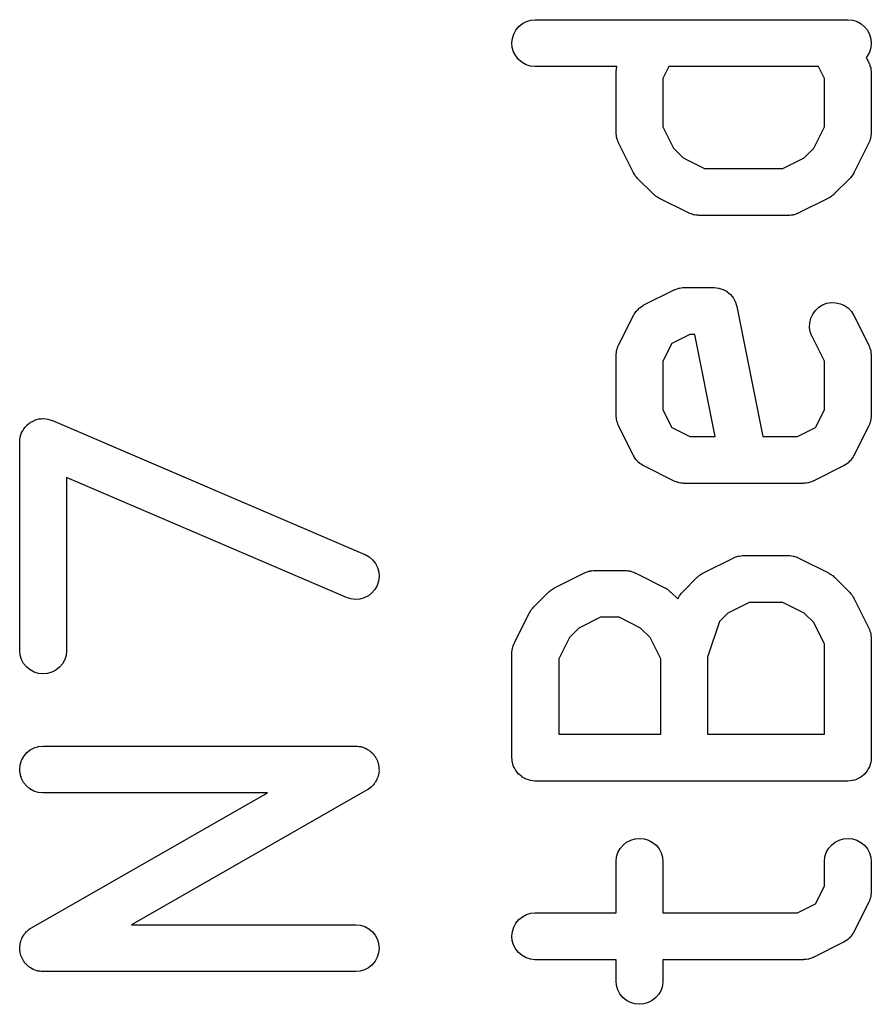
# Model space of a CAD drawing. Extents: x 0.02 to 3.89, y 0.07 to 3.88.
# Tile 54 of 172: x 0.95 to 1.06, y 2.61 to 2.73. Entities that reach past the tile are written whole.
import ezdxf

# ---------------------------------------------------------------- set-up
doc = ezdxf.new("R2010")
doc.units = 0
doc.header["$MEASUREMENT"] = 0
doc.layers.add('BLACK', color=7, linetype='CONTINUOUS')

msp = doc.modelspace()

# ---------------------------------------------------------------- linework, layer by layer
at = {"layer": 'BLACK', "linetype": 'CONTINUOUS'}
for p, q in [((1.01671, 2.73175), (1.01716, 2.73212)), ((1.01716, 2.73212), (1.01767, 2.73239)), ((1.01767, 2.73239), (1.01822, 2.73256)), ((1.01822, 2.73256), (1.01879, 2.73261)), ((1.01879, 2.73261), (1.05816, 2.73261)), ((1.05816, 2.73261), (1.05821, 2.73261)), ((1.05821, 2.73261), (1.05878, 2.73255)), ((1.05878, 2.73255), (1.05933, 2.73237)), ((1.05933, 2.73237), (1.05983, 2.7321)), ((1.05983, 2.7321), (1.06027, 2.73172)), ((1.0159, 2.73025), (1.01607, 2.7308)), ((1.01607, 2.7308), (1.01635, 2.73131)), ((1.01635, 2.73131), (1.01671, 2.73175)), ((1.06027, 2.73172), (1.06064, 2.73128)), ((1.06064, 2.73128), (1.0609, 2.73076)), ((1.0609, 2.73076), (1.06107, 2.73021)), ((1.01584, 2.72968), (1.0159, 2.73025)), ((1.01589, 2.72911), (1.01584, 2.72968)), ((1.06112, 2.72964), (1.06106, 2.72907)), ((1.06107, 2.73021), (1.06112, 2.72964)), ((1.01606, 2.72855), (1.01589, 2.72911)), ((1.01632, 2.72804), (1.01606, 2.72855)), ((1.06089, 2.72851), (1.06061, 2.72801)), ((1.06106, 2.72907), (1.06089, 2.72851)), ((1.01668, 2.72759), (1.01632, 2.72804)), ((1.01713, 2.72722), (1.01668, 2.72759)), ((1.01763, 2.72694), (1.01713, 2.72722)), ((1.06061, 2.72801), (1.06049, 2.72786)), ((1.06049, 2.72786), (1.06081, 2.72723)), ((1.06081, 2.72723), (1.06082, 2.72719)), ((1.06082, 2.72719), (1.06085, 2.72711)), ((1.06085, 2.72711), (1.06089, 2.72703)), ((1.06089, 2.72703), (1.06095, 2.72684)), ((1.01818, 2.72677), (1.01763, 2.72694)), ((1.01875, 2.72671), (1.01818, 2.72677)), ((1.01879, 2.72671), (1.01875, 2.72671)), ((1.02908, 2.72671), (1.01879, 2.72671)), ((1.02897, 2.72612), (1.02901, 2.72632)), ((1.02898, 2.72604), (1.02897, 2.72612)), ((1.02897, 2.72595), (1.02898, 2.72604)), ((1.02897, 2.72591), (1.02897, 2.72595)), ((1.02897, 2.71841), (1.02897, 2.72591)), ((1.02901, 2.72632), (1.02903, 2.72652)), ((1.02903, 2.72652), (1.02906, 2.72661)), ((1.02906, 2.72661), (1.02907, 2.72669)), ((1.02907, 2.72669), (1.02908, 2.72671)), ((1.03562, 2.72671), (1.03487, 2.72521)), ((1.05446, 2.72671), (1.03562, 2.72671)), ((1.05521, 2.72521), (1.05446, 2.72671)), ((1.06095, 2.72684), (1.06102, 2.72665)), ((1.06102, 2.72665), (1.06104, 2.72657)), ((1.06104, 2.72657), (1.06106, 2.72648)), ((1.06106, 2.72648), (1.06108, 2.72628)), ((1.06108, 2.72628), (1.06111, 2.72608)), ((1.06111, 2.72608), (1.06111, 2.726)), ((1.06111, 2.726), (1.06112, 2.72591)), ((1.06112, 2.72591), (1.06112, 2.71841)), ((1.03487, 2.72521), (1.03487, 2.71911)), ((1.05521, 2.71911), (1.05521, 2.72521)), ((1.02897, 2.71832), (1.02897, 2.71841)), ((1.02897, 2.71824), (1.02897, 2.71832)), ((1.03487, 2.71911), (1.03622, 2.71641)), ((1.05386, 2.71641), (1.05521, 2.71911)), ((1.06112, 2.71837), (1.06111, 2.71828)), ((1.06112, 2.71841), (1.06112, 2.71837)), ((1.029, 2.71804), (1.02897, 2.71824)), ((1.02902, 2.71784), (1.029, 2.71804)), ((1.02905, 2.71775), (1.02902, 2.71784)), ((1.02906, 2.71767), (1.02905, 2.71775)), ((1.02913, 2.71748), (1.02906, 2.71767)), ((1.02919, 2.71729), (1.02913, 2.71748)), ((1.02923, 2.71721), (1.02919, 2.71729)), ((1.02926, 2.71713), (1.02923, 2.71721)), ((1.02928, 2.71709), (1.02926, 2.71713)), ((1.03115, 2.71334), (1.02928, 2.71709)), ((1.06081, 2.71709), (1.05893, 2.71334)), ((1.06084, 2.71717), (1.06081, 2.71709)), ((1.06088, 2.71725), (1.06084, 2.71717)), ((1.06094, 2.71744), (1.06088, 2.71725)), ((1.06101, 2.71763), (1.06094, 2.71744)), ((1.06103, 2.71771), (1.06101, 2.71763)), ((1.06105, 2.7178), (1.06103, 2.71771)), ((1.06108, 2.718), (1.06105, 2.7178)), ((1.06111, 2.7182), (1.06108, 2.718)), ((1.06111, 2.71828), (1.06111, 2.7182)), ((1.03622, 2.71641), (1.03742, 2.71521)), ((1.05267, 2.71521), (1.05386, 2.71641)), ((1.03742, 2.71521), (1.04011, 2.71386)), ((1.04997, 2.71386), (1.05267, 2.71521)), ((1.03124, 2.7132), (1.03115, 2.71334)), ((1.04011, 2.71386), (1.04997, 2.71386)), ((1.05893, 2.71334), (1.05891, 2.7133)), ((1.03132, 2.71305), (1.03124, 2.7132)), ((1.03139, 2.71296), (1.03132, 2.71305)), ((1.03146, 2.71285), (1.03139, 2.71296)), ((1.03157, 2.71273), (1.03146, 2.71285)), ((1.03168, 2.7126), (1.03157, 2.71273)), ((1.0317, 2.71257), (1.03168, 2.7126)), ((1.03358, 2.7107), (1.0317, 2.71257)), ((1.05838, 2.71257), (1.0565, 2.7107)), ((1.05848, 2.7127), (1.05838, 2.71257)), ((1.0586, 2.71282), (1.05848, 2.7127)), ((1.05867, 2.71292), (1.0586, 2.71282)), ((1.05874, 2.71302), (1.05867, 2.71292)), ((1.05882, 2.71316), (1.05874, 2.71302)), ((1.05891, 2.7133), (1.05882, 2.71316)), ((1.03371, 2.71059), (1.03358, 2.7107)), ((1.03383, 2.71048), (1.03371, 2.71059)), ((1.03393, 2.71041), (1.03383, 2.71048)), ((1.03402, 2.71033), (1.03393, 2.71041)), ((1.03417, 2.71025), (1.03402, 2.71033)), ((1.03431, 2.71016), (1.03417, 2.71025)), ((1.03435, 2.71014), (1.03431, 2.71016)), ((1.0381, 2.70827), (1.03435, 2.71014)), ((1.05574, 2.71014), (1.05199, 2.70827)), ((1.05588, 2.71023), (1.05574, 2.71014)), ((1.05602, 2.71031), (1.05588, 2.71023)), ((1.05612, 2.71039), (1.05602, 2.71031)), ((1.05622, 2.71045), (1.05612, 2.71039)), ((1.05634, 2.71057), (1.05622, 2.71045)), ((1.05647, 2.71067), (1.05634, 2.71057)), ((1.0565, 2.7107), (1.05647, 2.71067)), ((1.03818, 2.70824), (1.0381, 2.70827)), ((1.03825, 2.7082), (1.03818, 2.70824)), ((1.03845, 2.70814), (1.03825, 2.7082)), ((1.03863, 2.70806), (1.03845, 2.70814)), ((1.03872, 2.70805), (1.03863, 2.70806)), ((1.0388, 2.70802), (1.03872, 2.70805)), ((1.039, 2.708), (1.0388, 2.70802)), ((1.0392, 2.70797), (1.039, 2.708)), ((1.03929, 2.70797), (1.0392, 2.70797)), ((1.03938, 2.70796), (1.03929, 2.70797)), ((1.03942, 2.70796), (1.03938, 2.70796)), ((1.05067, 2.70796), (1.03942, 2.70796)), ((1.05075, 2.70797), (1.05067, 2.70796)), ((1.05084, 2.70796), (1.05075, 2.70797)), ((1.05104, 2.70799), (1.05084, 2.70796)), ((1.05124, 2.70801), (1.05104, 2.70799)), ((1.05132, 2.70804), (1.05124, 2.70801)), ((1.05141, 2.70805), (1.05132, 2.70804)), ((1.0516, 2.70812), (1.05141, 2.70805)), ((1.05179, 2.70818), (1.0516, 2.70812)), ((1.05187, 2.70822), (1.05179, 2.70818)), ((1.05195, 2.70825), (1.05187, 2.70822)), ((1.05199, 2.70827), (1.05195, 2.70825)), ((1.03247, 2.69668), (1.03622, 2.69855)), ((1.03622, 2.69855), (1.03626, 2.69857)), ((1.03626, 2.69857), (1.03634, 2.6986)), ((1.03634, 2.6986), (1.03642, 2.69864)), ((1.03642, 2.69864), (1.03661, 2.6987)), ((1.03661, 2.6987), (1.0368, 2.69877)), ((1.0368, 2.69877), (1.03689, 2.69878)), ((1.03689, 2.69878), (1.03697, 2.69881)), ((1.03697, 2.69881), (1.03717, 2.69883)), ((1.03717, 2.69883), (1.03737, 2.69886)), ((1.03737, 2.69886), (1.03746, 2.69886)), ((1.03746, 2.69886), (1.03754, 2.69887)), ((1.03754, 2.69887), (1.04129, 2.69887)), ((1.04129, 2.69887), (1.04131, 2.69887)), ((1.04131, 2.69887), (1.04131, 2.69887)), ((1.04131, 2.69887), (1.04131, 2.69887)), ((1.04131, 2.69887), (1.04133, 2.69887)), ((1.04133, 2.69887), (1.04161, 2.69883)), ((1.04161, 2.69883), (1.04188, 2.69881)), ((1.04188, 2.69881), (1.04189, 2.6988)), ((1.04189, 2.6988), (1.04191, 2.6988)), ((1.04191, 2.6988), (1.04217, 2.69872)), ((1.04217, 2.69872), (1.04243, 2.69864)), ((1.04243, 2.69864), (1.04244, 2.69863)), ((1.04244, 2.69863), (1.04245, 2.69863)), ((1.04245, 2.69863), (1.0427, 2.69849)), ((1.0427, 2.69849), (1.04294, 2.69836)), ((1.04294, 2.69836), (1.04295, 2.69836)), ((1.04295, 2.69836), (1.04296, 2.69835)), ((1.04296, 2.69835), (1.04317, 2.69817)), ((1.04317, 2.69817), (1.04338, 2.698)), ((1.04338, 2.698), (1.04339, 2.69799)), ((1.04339, 2.69799), (1.0434, 2.69798)), ((1.0434, 2.69798), (1.04357, 2.69776)), ((1.04357, 2.69776), (1.04375, 2.69755)), ((1.04375, 2.69755), (1.04375, 2.69754)), ((1.04375, 2.69754), (1.04376, 2.69753)), ((1.04376, 2.69753), (1.04389, 2.69729)), ((1.04389, 2.69729), (1.04402, 2.69704)), ((1.03153, 2.69592), (1.03157, 2.69598)), ((1.03157, 2.69598), (1.03173, 2.69613)), ((1.03173, 2.69613), (1.03189, 2.69629)), ((1.03189, 2.69629), (1.03194, 2.69633)), ((1.03194, 2.69633), (1.03198, 2.69637)), ((1.03198, 2.69637), (1.03217, 2.69649)), ((1.03217, 2.69649), (1.03236, 2.69662)), ((1.03236, 2.69662), (1.03242, 2.69665)), ((1.03242, 2.69665), (1.03247, 2.69668)), ((1.04402, 2.69704), (1.04402, 2.69703)), ((1.04402, 2.69703), (1.04403, 2.69702)), ((1.04403, 2.69702), (1.04411, 2.69676)), ((1.04411, 2.69676), (1.04419, 2.69649)), ((1.04419, 2.69649), (1.04746, 2.68012)), ((1.05374, 2.69553), (1.05408, 2.69599)), ((1.05408, 2.69599), (1.0545, 2.69639)), ((1.0545, 2.69639), (1.05499, 2.69669)), ((1.05499, 2.69669), (1.05553, 2.69689)), ((1.05553, 2.69689), (1.0561, 2.69698)), ((1.0561, 2.69698), (1.05667, 2.69697)), ((1.05667, 2.69697), (1.05723, 2.69684)), ((1.05723, 2.69684), (1.05776, 2.6966)), ((1.05776, 2.6966), (1.05823, 2.69627)), ((1.05823, 2.69627), (1.05862, 2.69585)), ((1.02928, 2.69161), (1.03115, 2.69536)), ((1.03115, 2.69536), (1.03117, 2.6954)), ((1.03117, 2.6954), (1.03121, 2.69545)), ((1.03121, 2.69545), (1.03123, 2.69551)), ((1.03123, 2.69551), (1.03136, 2.69569)), ((1.03136, 2.69569), (1.03148, 2.69588)), ((1.03148, 2.69588), (1.03153, 2.69592)), ((1.05336, 2.69444), (1.0535, 2.695)), ((1.0535, 2.695), (1.05374, 2.69553)), ((1.05862, 2.69585), (1.05893, 2.69536)), ((1.05893, 2.69536), (1.06081, 2.69161)), ((1.05334, 2.69386), (1.05336, 2.69444)), ((1.05343, 2.6933), (1.05334, 2.69386)), ((1.03824, 2.69296), (1.03599, 2.69184)), ((1.03887, 2.69296), (1.03824, 2.69296)), ((1.04144, 2.68012), (1.03887, 2.69296)), ((1.05363, 2.69275), (1.05343, 2.6933)), ((1.05365, 2.69272), (1.05363, 2.69275)), ((1.05521, 2.68959), (1.05365, 2.69272)), ((1.02906, 2.69099), (1.02907, 2.69107)), ((1.02907, 2.69107), (1.02914, 2.69126)), ((1.02914, 2.69126), (1.0292, 2.69145)), ((1.0292, 2.69145), (1.02925, 2.69153)), ((1.02925, 2.69153), (1.02928, 2.69161)), ((1.03599, 2.69184), (1.03487, 2.68959)), ((1.06081, 2.69161), (1.06082, 2.69157)), ((1.06082, 2.69157), (1.06085, 2.69149)), ((1.06085, 2.69149), (1.06089, 2.69141)), ((1.06089, 2.69141), (1.06095, 2.69122)), ((1.06095, 2.69122), (1.06102, 2.69103)), ((1.06102, 2.69103), (1.06104, 2.69095)), ((1.02897, 2.6905), (1.02901, 2.6907)), ((1.02898, 2.69042), (1.02897, 2.6905)), ((1.02897, 2.69033), (1.02898, 2.69042)), ((1.02897, 2.69029), (1.02897, 2.69033)), ((1.02897, 2.68279), (1.02897, 2.69029)), ((1.02901, 2.6907), (1.02903, 2.6909)), ((1.02903, 2.6909), (1.02906, 2.69099)), ((1.06104, 2.69095), (1.06106, 2.69086)), ((1.06106, 2.69086), (1.06108, 2.69066)), ((1.06108, 2.69066), (1.06111, 2.69046)), ((1.06111, 2.69046), (1.06111, 2.69038)), ((1.06111, 2.69038), (1.06112, 2.69029)), ((1.06112, 2.69029), (1.06112, 2.68279)), ((1.03487, 2.68959), (1.03487, 2.68349)), ((1.05521, 2.68349), (1.05521, 2.68959)), ((0.956254, 2.68232), (0.956529, 2.68234)), ((0.956529, 2.68234), (0.956807, 2.68237)), ((0.956807, 2.68237), (0.956817, 2.68237)), ((0.956817, 2.68237), (0.956828, 2.68237)), ((0.956828, 2.68237), (0.957107, 2.68234)), ((0.957107, 2.68234), (0.95738, 2.68231)), ((1.02897, 2.6827), (1.02897, 2.68279)), ((1.02897, 2.68262), (1.02897, 2.6827)), ((1.029, 2.68242), (1.02897, 2.68262)), ((1.02902, 2.68222), (1.029, 2.68242)), ((1.03487, 2.68349), (1.03599, 2.68124)), ((1.05409, 2.68124), (1.05521, 2.68349)), ((1.06108, 2.68238), (1.06105, 2.68218)), ((1.06111, 2.68258), (1.06108, 2.68238)), ((1.06112, 2.68275), (1.06111, 2.68266)), ((1.06111, 2.68266), (1.06111, 2.68258)), ((1.06112, 2.68279), (1.06112, 2.68275)), ((0.954357, 2.68109), (0.954362, 2.6811)), ((0.954362, 2.6811), (0.954542, 2.68131)), ((0.954542, 2.68131), (0.954721, 2.68152)), ((0.954721, 2.68152), (0.954729, 2.68153)), ((0.954729, 2.68153), (0.954735, 2.68154)), ((0.954735, 2.68154), (0.954956, 2.68171)), ((0.954956, 2.68171), (0.95517, 2.68189)), ((0.95517, 2.68189), (0.955179, 2.68189)), ((0.955179, 2.68189), (0.955187, 2.6819)), ((0.955187, 2.6819), (0.955435, 2.68202)), ((0.955435, 2.68202), (0.955681, 2.68215)), ((0.955681, 2.68215), (0.95569, 2.68216)), ((0.95569, 2.68216), (0.9557, 2.68216)), ((0.9557, 2.68216), (0.955964, 2.68224)), ((0.955964, 2.68224), (0.956233, 2.68232)), ((0.956233, 2.68232), (0.956244, 2.68232)), ((0.956244, 2.68232), (0.956254, 2.68232)), ((0.95738, 2.68231), (0.95739, 2.6823)), ((0.95739, 2.6823), (0.9574, 2.6823)), ((0.9574, 2.6823), (0.957666, 2.68222)), ((0.957666, 2.68222), (0.957931, 2.68214)), ((0.957931, 2.68214), (0.95794, 2.68213)), ((0.95794, 2.68213), (0.95795, 2.68213)), ((0.95795, 2.68213), (0.99732, 2.66526)), ((1.02905, 2.68213), (1.02902, 2.68222)), ((1.02906, 2.68205), (1.02905, 2.68213)), ((1.02913, 2.68186), (1.02906, 2.68205)), ((1.02919, 2.68166), (1.02913, 2.68186)), ((1.02923, 2.68159), (1.02919, 2.68166)), ((1.02926, 2.68151), (1.02923, 2.68159)), ((1.02928, 2.68147), (1.02926, 2.68151)), ((1.03115, 2.67772), (1.02928, 2.68147)), ((1.03599, 2.68124), (1.03824, 2.68012)), ((1.05184, 2.68012), (1.05409, 2.68124)), ((1.06081, 2.68147), (1.05893, 2.67772)), ((1.06084, 2.68155), (1.06081, 2.68147)), ((1.06088, 2.68163), (1.06084, 2.68155)), ((1.06094, 2.68182), (1.06088, 2.68163)), ((1.06101, 2.68201), (1.06094, 2.68182)), ((1.06103, 2.68209), (1.06101, 2.68201)), ((1.06105, 2.68218), (1.06103, 2.68209)), ((0.953868, 2.67975), (0.953898, 2.68003)), ((0.953898, 2.68003), (0.953901, 2.68004)), ((0.953901, 2.68004), (0.953903, 2.68005)), ((0.953903, 2.68005), (0.953989, 2.68031)), ((0.953989, 2.68031), (0.954073, 2.68058)), ((0.954073, 2.68058), (0.954078, 2.68059)), ((0.954078, 2.68059), (0.954081, 2.6806)), ((0.954081, 2.6806), (0.954216, 2.68084)), ((0.954216, 2.68084), (0.95435, 2.68108)), ((0.95435, 2.68108), (0.954357, 2.68109)), ((1.03824, 2.68012), (1.04144, 2.68012)), ((1.04746, 2.68012), (1.05184, 2.68012)), ((0.953834, 2.67948), (0.953868, 2.67975)), ((0.953835, 2.67947), (0.953834, 2.67948)), ((0.953834, 2.67946), (0.953835, 2.67947)), ((0.953834, 2.67942), (0.953834, 2.67946)), ((0.953834, 2.65317), (0.953834, 2.67942)), ((1.03119, 2.67767), (1.03115, 2.67772)), ((1.03121, 2.67761), (1.03119, 2.67767)), ((1.03134, 2.67742), (1.03121, 2.67761)), ((1.03146, 2.67723), (1.03134, 2.67742)), ((1.05872, 2.67739), (1.0586, 2.6772)), ((1.05885, 2.67757), (1.05872, 2.67739)), ((1.05888, 2.67763), (1.05885, 2.67757)), ((1.05891, 2.67768), (1.05888, 2.67763)), ((1.05893, 2.67772), (1.05891, 2.67768)), ((1.0315, 2.67719), (1.03146, 2.67723)), ((1.03154, 2.67713), (1.0315, 2.67719)), ((1.0317, 2.67698), (1.03154, 2.67713)), ((1.03185, 2.67681), (1.0317, 2.67698)), ((1.03191, 2.67678), (1.03185, 2.67681)), ((1.03195, 2.67673), (1.03191, 2.67678)), ((1.03214, 2.67661), (1.03195, 2.67673)), ((1.03232, 2.67648), (1.03214, 2.67661)), ((1.03238, 2.67645), (1.03232, 2.67648)), ((1.03244, 2.67642), (1.03238, 2.67645)), ((1.03247, 2.6764), (1.03244, 2.67642)), ((1.03622, 2.67452), (1.03247, 2.6764)), ((1.05761, 2.6764), (1.05386, 2.67452)), ((1.05766, 2.67643), (1.05761, 2.6764)), ((1.05772, 2.67646), (1.05766, 2.67643)), ((1.05791, 2.67659), (1.05772, 2.67646)), ((1.0581, 2.67671), (1.05791, 2.67659)), ((1.05814, 2.67675), (1.0581, 2.67671)), ((1.0582, 2.67679), (1.05814, 2.67675)), ((1.05835, 2.67695), (1.0582, 2.67679)), ((1.05852, 2.6771), (1.05835, 2.67695)), ((1.05855, 2.67715), (1.05852, 2.6771)), ((1.0586, 2.6772), (1.05855, 2.67715)), ((0.994994, 2.65983), (0.959739, 2.67494)), ((0.959739, 2.67494), (0.959739, 2.65317)), ((1.0363, 2.67449), (1.03622, 2.67452)), ((1.03638, 2.67445), (1.0363, 2.67449)), ((1.03657, 2.67439), (1.03638, 2.67445)), ((1.03676, 2.67432), (1.03657, 2.67439)), ((1.03685, 2.6743), (1.03676, 2.67432)), ((1.03693, 2.67428), (1.03685, 2.6743)), ((1.03713, 2.67425), (1.03693, 2.67428)), ((1.03733, 2.67422), (1.03713, 2.67425)), ((1.03741, 2.67422), (1.03733, 2.67422)), ((1.0375, 2.67421), (1.03741, 2.67422)), ((1.03754, 2.67421), (1.0375, 2.67421)), ((1.05254, 2.67421), (1.03754, 2.67421)), ((1.05263, 2.67422), (1.05254, 2.67421)), ((1.05271, 2.67422), (1.05263, 2.67422)), ((1.05291, 2.67425), (1.05271, 2.67422)), ((1.05311, 2.67427), (1.05291, 2.67425)), ((1.0532, 2.67429), (1.05311, 2.67427)), ((1.05328, 2.67431), (1.0532, 2.67429)), ((1.05347, 2.67438), (1.05328, 2.67431)), ((1.05367, 2.67444), (1.05347, 2.67438)), ((1.05374, 2.67448), (1.05367, 2.67444)), ((1.05382, 2.67451), (1.05374, 2.67448)), ((1.05386, 2.67452), (1.05382, 2.67451)), ((0.99732, 2.66526), (0.997358, 2.66524)), ((0.997358, 2.66524), (0.997859, 2.66496)), ((1.04411, 2.66496), (1.0443, 2.66503)), ((1.0443, 2.66503), (1.04438, 2.66504)), ((1.04438, 2.66504), (1.04447, 2.66506)), ((1.04447, 2.66506), (1.04467, 2.66508)), ((1.04467, 2.66508), (1.04487, 2.66511)), ((1.04487, 2.66511), (1.04495, 2.66511)), ((1.04495, 2.66511), (1.04504, 2.66512)), ((1.04504, 2.66512), (1.05067, 2.66512)), ((1.05067, 2.66512), (1.05071, 2.66512)), ((1.05071, 2.66512), (1.05079, 2.66511)), ((1.05079, 2.66511), (1.05088, 2.66511)), ((1.05088, 2.66511), (1.05108, 2.66508)), ((1.05108, 2.66508), (1.05128, 2.66506)), ((1.05128, 2.66506), (1.05136, 2.66503)), ((1.05136, 2.66503), (1.05145, 2.66501)), ((1.05145, 2.66501), (1.05164, 2.66494)), ((0.997859, 2.66496), (0.998295, 2.66458)), ((0.998295, 2.66458), (0.99865, 2.66412)), ((0.99865, 2.66412), (0.99891, 2.66361)), ((1.03997, 2.66293), (1.04372, 2.66481)), ((1.04372, 2.66481), (1.04376, 2.66483)), ((1.04376, 2.66483), (1.04384, 2.66486)), ((1.04384, 2.66486), (1.04392, 2.6649)), ((1.04392, 2.6649), (1.04411, 2.66496)), ((1.05164, 2.66494), (1.05183, 2.66488)), ((1.05183, 2.66488), (1.0519, 2.66484)), ((1.0519, 2.66484), (1.05199, 2.66481)), ((1.05199, 2.66481), (1.05574, 2.66293)), ((0.99891, 2.66361), (0.999065, 2.66306)), ((0.999065, 2.66306), (0.999109, 2.66248)), ((1.02122, 2.66106), (1.02497, 2.66293)), ((1.02497, 2.66293), (1.02501, 2.66295)), ((1.02501, 2.66295), (1.02509, 2.66298)), ((1.02509, 2.66298), (1.02517, 2.66302)), ((1.02517, 2.66302), (1.02536, 2.66308)), ((1.02536, 2.66308), (1.02555, 2.66315)), ((1.02555, 2.66315), (1.02564, 2.66316)), ((1.02564, 2.66316), (1.02572, 2.66319)), ((1.02572, 2.66319), (1.02592, 2.66321)), ((1.02592, 2.66321), (1.02612, 2.66324)), ((1.02612, 2.66324), (1.02621, 2.66324)), ((1.02621, 2.66324), (1.02629, 2.66325)), ((1.02629, 2.66325), (1.03004, 2.66325)), ((1.03004, 2.66325), (1.03008, 2.66324)), ((1.03008, 2.66324), (1.03017, 2.66324)), ((1.03017, 2.66324), (1.03026, 2.66324)), ((1.03026, 2.66324), (1.03046, 2.6632)), ((1.03046, 2.6632), (1.03066, 2.66318)), ((1.03066, 2.66318), (1.03074, 2.66315)), ((1.03074, 2.66315), (1.03083, 2.66314)), ((1.03083, 2.66314), (1.03101, 2.66307)), ((1.03101, 2.66307), (1.03121, 2.66301)), ((1.03121, 2.66301), (1.03128, 2.66296)), ((1.03128, 2.66296), (1.03136, 2.66293)), ((1.03136, 2.66293), (1.03511, 2.66106)), ((1.03923, 2.66241), (1.03936, 2.66251)), ((1.03936, 2.66251), (1.03948, 2.66263)), ((1.03948, 2.66263), (1.03959, 2.66269)), ((1.03959, 2.66269), (1.03968, 2.66277)), ((1.03968, 2.66277), (1.03983, 2.66285)), ((1.03983, 2.66285), (1.03997, 2.66293)), ((1.05574, 2.66293), (1.05577, 2.66291)), ((1.05577, 2.66291), (1.05591, 2.66282)), ((1.05591, 2.66282), (1.05606, 2.66275)), ((1.05606, 2.66275), (1.05615, 2.66267)), ((1.05615, 2.66267), (1.05626, 2.6626)), ((1.05626, 2.6626), (1.05637, 2.66249)), ((0.998862, 2.66136), (0.998581, 2.66086)), ((0.999041, 2.66191), (0.998862, 2.66136)), ((0.999109, 2.66248), (0.999041, 2.66191)), ((1.03733, 2.66051), (1.0392, 2.66238)), ((1.0392, 2.66238), (1.03923, 2.66241)), ((1.05637, 2.66249), (1.0565, 2.66238)), ((1.0565, 2.66238), (1.05838, 2.66051)), ((0.997756, 2.66006), (0.997244, 2.6598)), ((0.998208, 2.66042), (0.997756, 2.66006)), ((0.998581, 2.66086), (0.998208, 2.66042)), ((1.01858, 2.65863), (1.02046, 2.66051)), ((1.02046, 2.66051), (1.02049, 2.66053)), ((1.02049, 2.66053), (1.02062, 2.66064)), ((1.02062, 2.66064), (1.02074, 2.66075)), ((1.02074, 2.66075), (1.02084, 2.66082)), ((1.02084, 2.66082), (1.02094, 2.66089)), ((1.02094, 2.66089), (1.02108, 2.66097)), ((1.02108, 2.66097), (1.02122, 2.66106)), ((1.03511, 2.66106), (1.03515, 2.66104)), ((1.03515, 2.66104), (1.03529, 2.66095)), ((1.03529, 2.66095), (1.03544, 2.66087)), ((1.03544, 2.66087), (1.03553, 2.66079)), ((1.03553, 2.66079), (1.03563, 2.66073)), ((1.03563, 2.66073), (1.03575, 2.66061)), ((1.03575, 2.66061), (1.03588, 2.66051)), ((1.03588, 2.66051), (1.03674, 2.65965)), ((1.03692, 2.65998), (1.03696, 2.66006)), ((1.03696, 2.66006), (1.03709, 2.66022)), ((1.03709, 2.66022), (1.03721, 2.66038)), ((1.03721, 2.66038), (1.03727, 2.66044)), ((1.03727, 2.66044), (1.03733, 2.66051)), ((1.05838, 2.66051), (1.05841, 2.66048)), ((1.05841, 2.66048), (1.05851, 2.66035)), ((1.05851, 2.66035), (1.05862, 2.66023)), ((1.05862, 2.66023), (1.05869, 2.66012)), ((1.05869, 2.66012), (1.05877, 2.66003)), ((1.05877, 2.66003), (1.05884, 2.65988)), ((0.995543, 2.65965), (0.994994, 2.65983)), ((0.996116, 2.65959), (0.995543, 2.65965)), ((0.99669, 2.65964), (0.996116, 2.65959)), ((0.997244, 2.6598), (0.99669, 2.65964)), ((1.03674, 2.65965), (1.03679, 2.65973)), ((1.03679, 2.65973), (1.03687, 2.65991)), ((1.03687, 2.65991), (1.03692, 2.65998)), ((1.04574, 2.65921), (1.04304, 2.65787)), ((1.04997, 2.65921), (1.04574, 2.65921)), ((1.05267, 2.65787), (1.04997, 2.65921)), ((1.05884, 2.65988), (1.05893, 2.65974)), ((1.05893, 2.65974), (1.06081, 2.65599)), ((1.01615, 2.65411), (1.01803, 2.65786)), ((1.01803, 2.65786), (1.01805, 2.6579)), ((1.01805, 2.6579), (1.01814, 2.65804)), ((1.01814, 2.65804), (1.01822, 2.65819)), ((1.01822, 2.65819), (1.01829, 2.65828)), ((1.01829, 2.65828), (1.01836, 2.65838)), ((1.01836, 2.65838), (1.01848, 2.6585)), ((1.01848, 2.6585), (1.01858, 2.65863)), ((1.04304, 2.65787), (1.042, 2.65682)), ((1.05386, 2.65667), (1.05267, 2.65787)), ((1.02699, 2.65734), (1.02429, 2.65599)), ((1.02935, 2.65734), (1.02699, 2.65734)), ((1.03204, 2.65599), (1.02935, 2.65734)), ((1.042, 2.65682), (1.04049, 2.65231)), ((1.05521, 2.65397), (1.05386, 2.65667)), ((1.02429, 2.65599), (1.0231, 2.65479)), ((1.03324, 2.65479), (1.03204, 2.65599)), ((1.06081, 2.65599), (1.06082, 2.65595)), ((1.06082, 2.65595), (1.06085, 2.65587)), ((1.06085, 2.65587), (1.06089, 2.65579)), ((1.06089, 2.65579), (1.06095, 2.6556)), ((1.06095, 2.6556), (1.06102, 2.65541)), ((1.06102, 2.65541), (1.06104, 2.65533)), ((1.06104, 2.65533), (1.06106, 2.65524)), ((1.06106, 2.65524), (1.06108, 2.65504)), ((1.01602, 2.65376), (1.01608, 2.65396)), ((1.01608, 2.65396), (1.01612, 2.65403)), ((1.01612, 2.65403), (1.01615, 2.65411)), ((1.0231, 2.65479), (1.02175, 2.6521)), ((1.03459, 2.6521), (1.03324, 2.65479)), ((1.05521, 2.64262), (1.05521, 2.65397)), ((1.06108, 2.65504), (1.06111, 2.65484)), ((1.06111, 2.65484), (1.06111, 2.65475)), ((1.06111, 2.65475), (1.06112, 2.65467)), ((1.06112, 2.65467), (1.06112, 2.63967)), ((0.95389, 2.65259), (0.953834, 2.65317)), ((0.954057, 2.65204), (0.95389, 2.65259)), ((0.959739, 2.65313), (0.959675, 2.65255)), ((0.959739, 2.65317), (0.959739, 2.65313)), ((1.01584, 2.65283), (1.01585, 2.65292)), ((1.01584, 2.65279), (1.01584, 2.65283)), ((1.01584, 2.63967), (1.01584, 2.65279)), ((1.01585, 2.65301), (1.01588, 2.65321)), ((1.01585, 2.65292), (1.01585, 2.65301)), ((1.01588, 2.65321), (1.01591, 2.65341)), ((1.01591, 2.65341), (1.01593, 2.65349)), ((1.01593, 2.65349), (1.01595, 2.65358)), ((1.01595, 2.65358), (1.01602, 2.65376)), ((0.954327, 2.65153), (0.954057, 2.65204)), ((0.954691, 2.65109), (0.954327, 2.65153)), ((0.959223, 2.6515), (0.958853, 2.65106)), ((0.959501, 2.65201), (0.959223, 2.6515)), ((0.959675, 2.65255), (0.959501, 2.65201)), ((1.02175, 2.6521), (1.02175, 2.64262)), ((1.03459, 2.64262), (1.03459, 2.6521)), ((1.04049, 2.65231), (1.04049, 2.64262)), ((0.955135, 2.65072), (0.954691, 2.65109)), ((0.955642, 2.65045), (0.955135, 2.65072)), ((0.956193, 2.65028), (0.955642, 2.65045)), ((0.956766, 2.65022), (0.956193, 2.65028)), ((0.95734, 2.65027), (0.956766, 2.65022)), ((0.957893, 2.65043), (0.95734, 2.65027)), ((0.958403, 2.6507), (0.957893, 2.65043)), ((0.958853, 2.65106), (0.958403, 2.6507)), ((1.02175, 2.64262), (1.03459, 2.64262)), ((1.04049, 2.64262), (1.05521, 2.64262)), ((0.954339, 2.63982), (0.954706, 2.64027)), ((0.954706, 2.64027), (0.955153, 2.64063)), ((0.955153, 2.64063), (0.955661, 2.6409)), ((0.955661, 2.6409), (0.956213, 2.64107)), ((0.956213, 2.64107), (0.956787, 2.64112)), ((0.956787, 2.64112), (0.996157, 2.64112)), ((0.996157, 2.64112), (0.996198, 2.64112)), ((0.996198, 2.64112), (0.996297, 2.64111)), ((0.996297, 2.64111), (0.996396, 2.64111)), ((0.996396, 2.64111), (0.996583, 2.64108)), ((0.996583, 2.64108), (0.996771, 2.64106)), ((0.996771, 2.64106), (0.996865, 2.64103)), ((0.996865, 2.64103), (0.996963, 2.64101)), ((0.996963, 2.64101), (0.99714, 2.64094)), ((0.99714, 2.64094), (0.99732, 2.64088)), ((0.99732, 2.64088), (0.997407, 2.64084)), ((0.997407, 2.64084), (0.9975, 2.6408)), ((0.9975, 2.6408), (0.997659, 2.6407)), ((0.997659, 2.6407), (0.997825, 2.64061)), ((0.997825, 2.64061), (0.997901, 2.64054)), ((0.997901, 2.64054), (0.997985, 2.64049)), ((0.997985, 2.64049), (0.998121, 2.64036)), ((0.998121, 2.64036), (0.998266, 2.64024)), ((0.998266, 2.64024), (0.998329, 2.64016)), ((0.953894, 2.63876), (0.954065, 2.63931)), ((0.954065, 2.63931), (0.954339, 2.63982)), ((0.998329, 2.64016), (0.998401, 2.64009)), ((0.998401, 2.64009), (0.998509, 2.63993)), ((0.998509, 2.63993), (0.998627, 2.63979)), ((0.998627, 2.63979), (0.998673, 2.6397)), ((0.998673, 2.6397), (0.998731, 2.63962)), ((0.998731, 2.63962), (0.998807, 2.63944)), ((0.998807, 2.63944), (0.998894, 2.63928)), ((0.998894, 2.63928), (0.998923, 2.63918)), ((0.998923, 2.63918), (0.998963, 2.63909)), ((0.998963, 2.63909), (0.999004, 2.63891)), ((1.01587, 2.63939), (1.01584, 2.63967)), ((1.01589, 2.63912), (1.01587, 2.63939)), ((1.0159, 2.63911), (1.01589, 2.63912)), ((1.0159, 2.6391), (1.0159, 2.63911)), ((1.01598, 2.63883), (1.0159, 2.6391)), ((1.06105, 2.63906), (1.06097, 2.63879)), ((1.06106, 2.63908), (1.06105, 2.63907)), ((1.06105, 2.63907), (1.06105, 2.63906)), ((1.06109, 2.63935), (1.06106, 2.63908)), ((1.06112, 2.63963), (1.06109, 2.63935)), ((1.06112, 2.63967), (1.06112, 2.63965)), ((1.06112, 2.63965), (1.06112, 2.63965)), ((1.06112, 2.63965), (1.06112, 2.63965)), ((1.06112, 2.63965), (1.06112, 2.63963)), ((0.953834, 2.63819), (0.953894, 2.63876)), ((0.953886, 2.63762), (0.953834, 2.63819)), ((0.999004, 2.63891), (0.999057, 2.63872)), ((0.999069, 2.63776), (0.999049, 2.63758)), ((0.999057, 2.63872), (0.999066, 2.63862)), ((0.999066, 2.63862), (0.999088, 2.63853)), ((0.999101, 2.63795), (0.999069, 2.63776)), ((0.999088, 2.63853), (0.999092, 2.63834)), ((0.999092, 2.63834), (0.999109, 2.63815)), ((0.999109, 2.63815), (0.999099, 2.63805)), ((0.999099, 2.63805), (0.999101, 2.63795)), ((1.01606, 2.63856), (1.01598, 2.63883)), ((1.01606, 2.63855), (1.01606, 2.63856)), ((1.01606, 2.63854), (1.01606, 2.63855)), ((1.0162, 2.6383), (1.01606, 2.63854)), ((1.01632, 2.63805), (1.0162, 2.6383)), ((1.01633, 2.63805), (1.01632, 2.63805)), ((1.01634, 2.63804), (1.01633, 2.63805)), ((1.01651, 2.63782), (1.01634, 2.63804)), ((1.01668, 2.6376), (1.01651, 2.63782)), ((1.06042, 2.63779), (1.06025, 2.63757)), ((1.0606, 2.638), (1.06042, 2.63779)), ((1.06061, 2.63801), (1.0606, 2.638)), ((1.06074, 2.63826), (1.06061, 2.63802)), ((1.06061, 2.63802), (1.06061, 2.63801)), ((1.06088, 2.63851), (1.06074, 2.63826)), ((1.06089, 2.63853), (1.06088, 2.63852)), ((1.06088, 2.63852), (1.06088, 2.63851)), ((1.06097, 2.63879), (1.06089, 2.63853)), ((0.954049, 2.63706), (0.953886, 2.63762)), ((0.954316, 2.63655), (0.954049, 2.63706)), ((0.954677, 2.6361), (0.954316, 2.63655)), ((0.998605, 2.63652), (0.998541, 2.63644)), ((0.998695, 2.63669), (0.998605, 2.63652)), ((0.998796, 2.63685), (0.998695, 2.63669)), ((0.998831, 2.63694), (0.998796, 2.63685)), ((0.998879, 2.63703), (0.998831, 2.63694)), ((0.998935, 2.63721), (0.998879, 2.63703)), ((0.999003, 2.63738), (0.998935, 2.63721)), ((0.99902, 2.63748), (0.999003, 2.63738)), ((0.999049, 2.63758), (0.99902, 2.63748)), ((1.01669, 2.6376), (1.01668, 2.6376)), ((1.0167, 2.63759), (1.01669, 2.6376)), ((1.01691, 2.63741), (1.0167, 2.63759)), ((1.01713, 2.63723), (1.01691, 2.63741)), ((1.01714, 2.63723), (1.01713, 2.63723)), ((1.01714, 2.63722), (1.01714, 2.63723)), ((1.01739, 2.63709), (1.01714, 2.63722)), ((1.01763, 2.63696), (1.01739, 2.63709)), ((1.01764, 2.63695), (1.01763, 2.63696)), ((1.01765, 2.63695), (1.01764, 2.63695)), ((1.01792, 2.63687), (1.01765, 2.63695)), ((1.01818, 2.63678), (1.01792, 2.63687)), ((1.01819, 2.63678), (1.01818, 2.63678)), ((1.0182, 2.63678), (1.01819, 2.63678)), ((1.01848, 2.63675), (1.0182, 2.63678)), ((1.01875, 2.63672), (1.01848, 2.63675)), ((1.01877, 2.63672), (1.01875, 2.63672)), ((1.01879, 2.63672), (1.01877, 2.63672)), ((1.01877, 2.63672), (1.01877, 2.63672)), ((1.01877, 2.63672), (1.01877, 2.63672)), ((1.05816, 2.63672), (1.01879, 2.63672)), ((1.05844, 2.63674), (1.05816, 2.63672)), ((1.05872, 2.63677), (1.05844, 2.63674)), ((1.05873, 2.63677), (1.05872, 2.63677)), ((1.05874, 2.63677), (1.05873, 2.63677)), ((1.059, 2.63685), (1.05874, 2.63677)), ((1.05927, 2.63693), (1.059, 2.63685)), ((1.05928, 2.63694), (1.05927, 2.63693)), ((1.05929, 2.63694), (1.05928, 2.63694)), ((1.05954, 2.63707), (1.05929, 2.63694)), ((1.05978, 2.6372), (1.05954, 2.63707)), ((1.05979, 2.63721), (1.05978, 2.6372)), ((1.0598, 2.63721), (1.05979, 2.63721)), ((1.06002, 2.63739), (1.0598, 2.63721)), ((1.06023, 2.63756), (1.06002, 2.63739)), ((1.06024, 2.63757), (1.06023, 2.63756)), ((1.06025, 2.63757), (1.06024, 2.63757)), ((0.955118, 2.63573), (0.954677, 2.6361)), ((0.955623, 2.63546), (0.955118, 2.63573)), ((0.955322, 2.61824), (0.985038, 2.63522)), ((0.956173, 2.63528), (0.955623, 2.63546)), ((0.956745, 2.63522), (0.956173, 2.63528)), ((0.956787, 2.63522), (0.956745, 2.63522)), ((0.985038, 2.63522), (0.956787, 2.63522)), ((0.997622, 2.63561), (0.967905, 2.61863)), ((0.997703, 2.63566), (0.997622, 2.63561)), ((0.997791, 2.63571), (0.997703, 2.63566)), ((0.997937, 2.63583), (0.997791, 2.63571)), ((0.998092, 2.63594), (0.997937, 2.63583)), ((0.99816, 2.63601), (0.998092, 2.63594)), ((0.998237, 2.63608), (0.99816, 2.63601)), ((0.998358, 2.63622), (0.998237, 2.63608)), ((0.998488, 2.63636), (0.998358, 2.63622)), ((0.998541, 2.63644), (0.998488, 2.63636)), ((1.02985, 2.62866), (1.0303, 2.62902)), ((1.0303, 2.62902), (1.03081, 2.62928)), ((1.03081, 2.62928), (1.03136, 2.62945)), ((1.03136, 2.62945), (1.03194, 2.6295)), ((1.03194, 2.6295), (1.03251, 2.62944)), ((1.03251, 2.62944), (1.03306, 2.62927)), ((1.03306, 2.62927), (1.03357, 2.62899)), ((1.0561, 2.62866), (1.05655, 2.62902)), ((1.05655, 2.62902), (1.05706, 2.62928)), ((1.05706, 2.62928), (1.05761, 2.62945)), ((1.05761, 2.62945), (1.05819, 2.6295)), ((1.05819, 2.6295), (1.05876, 2.62944)), ((1.05876, 2.62944), (1.05931, 2.62927)), ((1.05931, 2.62927), (1.05982, 2.62899)), ((1.0292, 2.62771), (1.02948, 2.62821)), ((1.02948, 2.62821), (1.02985, 2.62866)), ((1.03357, 2.62899), (1.03401, 2.62863)), ((1.03401, 2.62863), (1.03438, 2.62818)), ((1.03438, 2.62818), (1.03465, 2.62767)), ((1.05545, 2.62771), (1.05573, 2.62821)), ((1.05573, 2.62821), (1.0561, 2.62866)), ((1.05982, 2.62899), (1.06026, 2.62863)), ((1.06026, 2.62863), (1.06062, 2.62818)), ((1.06062, 2.62818), (1.06089, 2.62767)), ((1.02897, 2.62659), (1.02903, 2.62716)), ((1.02897, 2.62655), (1.02897, 2.62659)), ((1.02897, 2.62013), (1.02897, 2.62655)), ((1.02903, 2.62716), (1.0292, 2.62771)), ((1.03465, 2.62767), (1.03481, 2.62712)), ((1.03481, 2.62712), (1.03487, 2.62655)), ((1.03487, 2.62655), (1.03487, 2.62013)), ((1.05521, 2.62659), (1.05528, 2.62716)), ((1.05521, 2.62655), (1.05521, 2.62659)), ((1.05521, 2.62349), (1.05521, 2.62655)), ((1.05528, 2.62716), (1.05545, 2.62771)), ((1.06089, 2.62767), (1.06106, 2.62712)), ((1.06106, 2.62712), (1.06112, 2.62655)), ((1.06112, 2.62655), (1.06112, 2.6228)), ((1.05409, 2.62125), (1.05521, 2.62349)), ((1.06088, 2.62163), (1.06084, 2.62156)), ((1.06094, 2.62183), (1.06088, 2.62163)), ((1.06101, 2.62201), (1.06094, 2.62183)), ((1.06103, 2.6221), (1.06101, 2.62201)), ((1.06105, 2.62218), (1.06103, 2.6221)), ((1.06108, 2.62238), (1.06105, 2.62218)), ((1.06111, 2.62258), (1.06108, 2.62238)), ((1.06112, 2.62276), (1.06111, 2.62267)), ((1.06111, 2.62267), (1.06111, 2.62258)), ((1.06112, 2.6228), (1.06112, 2.62276)), ((1.05184, 2.62013), (1.05409, 2.62125)), ((1.06081, 2.62148), (1.05893, 2.61773)), ((1.06084, 2.62156), (1.06081, 2.62148)), ((1.01635, 2.61882), (1.01671, 2.61927)), ((1.01671, 2.61927), (1.01716, 2.61963)), ((1.01716, 2.61963), (1.01767, 2.6199)), ((1.01767, 2.6199), (1.01822, 2.62007)), ((1.01822, 2.62007), (1.01879, 2.62013)), ((1.01879, 2.62013), (1.02897, 2.62013)), ((1.03487, 2.62013), (1.05184, 2.62013)), ((0.954783, 2.61783), (0.954852, 2.6179)), ((0.954852, 2.6179), (0.955006, 2.61801)), ((0.955006, 2.61801), (0.955153, 2.61813)), ((0.955153, 2.61813), (0.95524, 2.61818)), ((0.95524, 2.61818), (0.955322, 2.61824)), ((0.967905, 2.61863), (0.996157, 2.61863)), ((0.996157, 2.61863), (0.996198, 2.61863)), ((0.996198, 2.61863), (0.996771, 2.61856)), ((0.996771, 2.61856), (0.99732, 2.61839)), ((0.99732, 2.61839), (0.997825, 2.61811)), ((0.997825, 2.61811), (0.998266, 2.61774)), ((1.0159, 2.61777), (1.01607, 2.61832)), ((1.01607, 2.61832), (1.01635, 2.61882)), ((0.953941, 2.61646), (0.954009, 2.61664)), ((0.954009, 2.61664), (0.954065, 2.61682)), ((0.954065, 2.61682), (0.954112, 2.6169)), ((0.954112, 2.6169), (0.954148, 2.617)), ((0.954148, 2.617), (0.954249, 2.61716)), ((0.954249, 2.61716), (0.954339, 2.61732)), ((0.954339, 2.61732), (0.954402, 2.6174)), ((0.954402, 2.6174), (0.954455, 2.61749)), ((0.954455, 2.61749), (0.954585, 2.61762)), ((0.954585, 2.61762), (0.954706, 2.61777)), ((0.954706, 2.61777), (0.954783, 2.61783)), ((0.998266, 2.61774), (0.998627, 2.61729)), ((0.998627, 2.61729), (0.998894, 2.61678)), ((0.998894, 2.61678), (0.999057, 2.61623)), ((1.01584, 2.61719), (1.0159, 2.61777)), ((1.01589, 2.61662), (1.01584, 2.61719)), ((1.01606, 2.61607), (1.01589, 2.61662)), ((1.0581, 2.61671), (1.05791, 2.61659)), ((1.05814, 2.61676), (1.0581, 2.61671)), ((1.0582, 2.61679), (1.05814, 2.61676)), ((1.05835, 2.61695), (1.0582, 2.61679)), ((1.05852, 2.61711), (1.05835, 2.61695)), ((1.05855, 2.61716), (1.05852, 2.61711)), ((1.0586, 2.61721), (1.05855, 2.61716)), ((1.05872, 2.6174), (1.0586, 2.61721)), ((1.05885, 2.61758), (1.05872, 2.6174)), ((1.05888, 2.61764), (1.05885, 2.61758)), ((1.05891, 2.61769), (1.05888, 2.61764)), ((1.05893, 2.61773), (1.05891, 2.61769)), ((0.953834, 2.61569), (0.953844, 2.61579)), ((0.953851, 2.61551), (0.953834, 2.61569)), ((0.953842, 2.61589), (0.953874, 2.61608)), ((0.953844, 2.61579), (0.953842, 2.61589)), ((0.953856, 2.61532), (0.953851, 2.61551)), ((0.953874, 2.61608), (0.953894, 2.61627)), ((0.953894, 2.61627), (0.953924, 2.61636)), ((0.953924, 2.61636), (0.953941, 2.61646)), ((0.999109, 2.61565), (0.999049, 2.61508)), ((0.999057, 2.61623), (0.999109, 2.61565)), ((1.01632, 2.61556), (1.01606, 2.61607)), ((1.01668, 2.61511), (1.01632, 2.61556)), ((1.05761, 2.61641), (1.05386, 2.61453)), ((1.05766, 2.61644), (1.05761, 2.61641)), ((1.05772, 2.61647), (1.05766, 2.61644)), ((1.05791, 2.61659), (1.05772, 2.61647)), ((0.953877, 2.61522), (0.953856, 2.61532)), ((0.953886, 2.61512), (0.953877, 2.61522)), ((0.95394, 2.61494), (0.953886, 2.61512)), ((0.953981, 2.61475), (0.95394, 2.61494)), ((0.954021, 2.61466), (0.953981, 2.61475)), ((0.954049, 2.61457), (0.954021, 2.61466)), ((0.954137, 2.6144), (0.954049, 2.61457)), ((0.954213, 2.61423), (0.954137, 2.6144)), ((0.95427, 2.61414), (0.954213, 2.61423)), ((0.954316, 2.61406), (0.95427, 2.61414)), ((0.998879, 2.61453), (0.998605, 2.61402)), ((0.999049, 2.61508), (0.998879, 2.61453)), ((1.01713, 2.61474), (1.01668, 2.61511)), ((1.01763, 2.61446), (1.01713, 2.61474)), ((1.01818, 2.61428), (1.01763, 2.61446)), ((1.01875, 2.61422), (1.01818, 2.61428)), ((1.01879, 2.61422), (1.01875, 2.61422)), ((1.02897, 2.61422), (1.01879, 2.61422)), ((1.02897, 2.61155), (1.02897, 2.61422)), ((1.05254, 2.61422), (1.03487, 2.61422)), ((1.03487, 2.61422), (1.03487, 2.61155)), ((1.05263, 2.61423), (1.05254, 2.61422)), ((1.05271, 2.61423), (1.05263, 2.61423)), ((1.05291, 2.61426), (1.05271, 2.61423)), ((1.05311, 2.61428), (1.05291, 2.61426)), ((1.0532, 2.6143), (1.05311, 2.61428)), ((1.05328, 2.61432), (1.0532, 2.6143)), ((1.05347, 2.61438), (1.05328, 2.61432)), ((1.05367, 2.61444), (1.05347, 2.61438)), ((1.05374, 2.61448), (1.05367, 2.61444)), ((1.05382, 2.61451), (1.05374, 2.61448)), ((1.05386, 2.61453), (1.05382, 2.61451)), ((0.954434, 2.61391), (0.954316, 2.61406)), ((0.954543, 2.61375), (0.954434, 2.61391)), ((0.954615, 2.61368), (0.954543, 2.61375)), ((0.954677, 2.61361), (0.954615, 2.61368)), ((0.954822, 2.61349), (0.954677, 2.61361)), ((0.954958, 2.61335), (0.954822, 2.61349)), ((0.955042, 2.6133), (0.954958, 2.61335)), ((0.955118, 2.61324), (0.955042, 2.6133)), ((0.955285, 2.61315), (0.955118, 2.61324)), ((0.955444, 2.61304), (0.955285, 2.61315)), ((0.955536, 2.61301), (0.955444, 2.61304)), ((0.955623, 2.61296), (0.955536, 2.61301)), ((0.955804, 2.6129), (0.955623, 2.61296)), ((0.95598, 2.61283), (0.955804, 2.6129)), ((0.997282, 2.61294), (0.99673, 2.61278)), ((0.997791, 2.61321), (0.997282, 2.61294)), ((0.998237, 2.61358), (0.997791, 2.61321)), ((0.998605, 2.61402), (0.998237, 2.61358)), ((0.956078, 2.61281), (0.95598, 2.61283)), ((0.956173, 2.61278), (0.956078, 2.61281)), ((0.956361, 2.61276), (0.956173, 2.61278)), ((0.956547, 2.61273), (0.956361, 2.61276)), ((0.956646, 2.61273), (0.956547, 2.61273)), ((0.956745, 2.61272), (0.956646, 2.61273)), ((0.956787, 2.61272), (0.956745, 2.61272)), ((0.996157, 2.61272), (0.956787, 2.61272)), ((0.99673, 2.61278), (0.996157, 2.61272)), ((1.02902, 2.61098), (1.02897, 2.61155)), ((1.02919, 2.61042), (1.02902, 2.61098)), ((1.02946, 2.60991), (1.02919, 2.61042)), ((1.03481, 2.61093), (1.03463, 2.61039)), ((1.03487, 2.61151), (1.03481, 2.61093)), ((1.03487, 2.61155), (1.03487, 2.61151)), ((1.02982, 2.60947), (1.02946, 2.60991)), ((1.03027, 2.6091), (1.02982, 2.60947)), ((1.03398, 2.60944), (1.03353, 2.60908)), ((1.03435, 2.60988), (1.03398, 2.60944)), ((1.03463, 2.61039), (1.03435, 2.60988)), ((1.03077, 2.60883), (1.03027, 2.6091)), ((1.03132, 2.60866), (1.03077, 2.60883)), ((1.0319, 2.6086), (1.03132, 2.60866)), ((1.03247, 2.60865), (1.0319, 2.6086)), ((1.03302, 2.60881), (1.03247, 2.60865)), ((1.03353, 2.60908), (1.03302, 2.60881))]:
    msp.add_line(p, q, dxfattribs=at)

doc.saveas('drawing.dxf')
